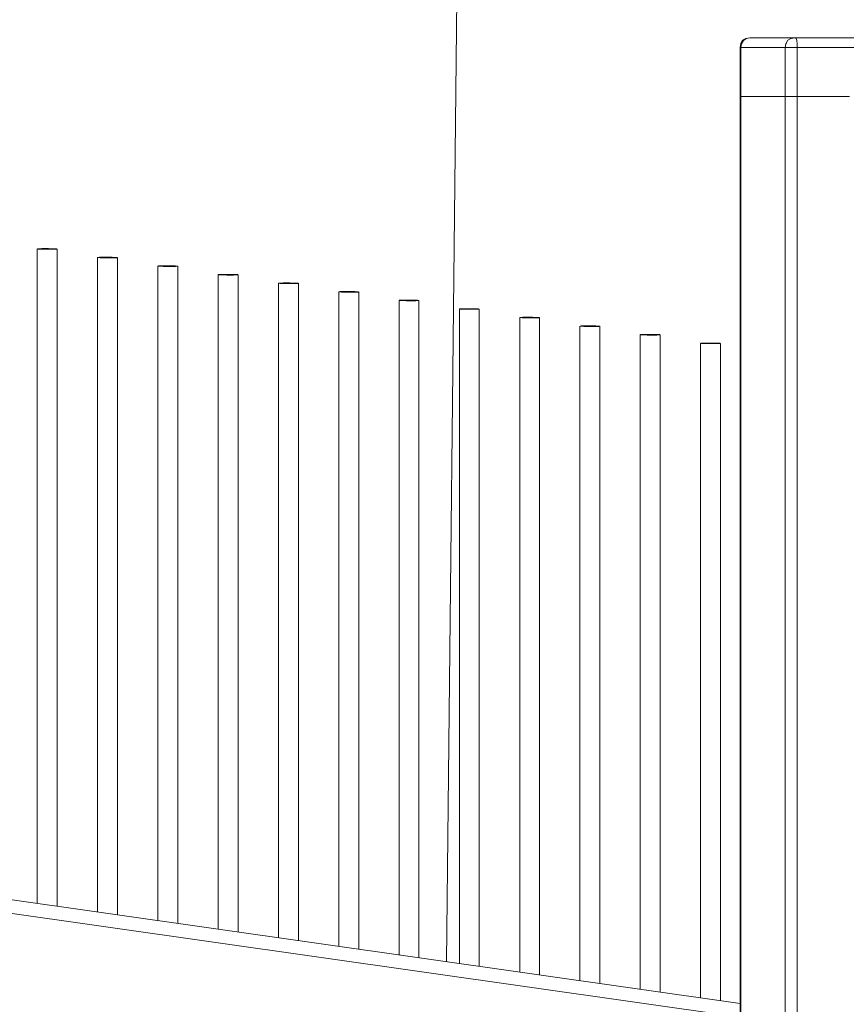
# Model space of a CAD drawing. Header units: millimetres. Extents: x -76432 to -27350, y -300 to 6935.
# Tile 10 of 75: x -75165 to -74999, y 1327 to 1525. Entities that reach past the tile are written whole.
import ezdxf

# ---------------------------------------------------------------- set-up
doc = ezdxf.new("R2010")
doc.units = ezdxf.units.MM
doc.header["$MEASUREMENT"] = 0
doc.layers.add('Nouveau_VRD _ Végétation.VRD', color=7, linetype='Continuous')
doc.layers.add('VRD _ Clôture.VRD', color=7, linetype='Continuous')

# ---------------------------------------------------------------- blocks, each defined once
blk = doc.blocks.new('Élément de coupe_40')
at = {"layer": 'VRD _ Clôture.VRD', "color": 7, "linetype": 'Continuous', "lineweight": 15}
for p, q in [((-75020.06, 1324.79), (-75634.21, 1412.2)), ((-75020.06, 1327.56), (-75614.7, 1412.2))]:
    blk.add_line(p, q, dxfattribs=at)
blk = doc.blocks.new('Élément de coupe_51')
at = {"layer": 'Nouveau_VRD _ Végétation.VRD', "color": 7, "linetype": 'Continuous', "lineweight": 15}
blk.add_line((-75079.1, 1335.97), (-75074.26, 1781.85), dxfattribs=at)
blk = doc.blocks.new('Élément de coupe_344')
at = {"layer": 'VRD _ Clôture.VRD', "color": 7, "linetype": 'Continuous', "lineweight": 15}
for p, q in [((-75028.03, 1328.7), (-75028.03, 1460.36)), ((-75027.94, 1460.38), (-75028.01, 1460.37)), ((-75027.98, 1460.35), (-75027.87, 1460.34)), ((-75027.81, 1460.39), (-75027.94, 1460.38)), ((-75027.87, 1460.34), (-75027.71, 1460.33)), ((-75027.62, 1460.4), (-75027.81, 1460.39)), ((-75027.71, 1460.33), (-75027.5, 1460.32)), ((-75027.39, 1460.41), (-75027.62, 1460.4)), ((-75027.5, 1460.32), (-75027.24, 1460.31)), ((-75027.11, 1460.41), (-75027.39, 1460.41)), ((-75027.24, 1460.31), (-75026.94, 1460.3)), ((-75026.8, 1460.41), (-75027.11, 1460.41)), ((-75026.94, 1460.3), (-75026.62, 1460.3)), ((-75026.47, 1460.41), (-75026.8, 1460.41)), ((-75026.62, 1460.3), (-75026.28, 1460.29)), ((-75026.12, 1460.41), (-75026.47, 1460.41)), ((-75026.28, 1460.29), (-75025.93, 1460.29)), ((-75025.77, 1460.41), (-75026.12, 1460.41)), ((-75025.93, 1460.29), (-75025.59, 1460.29)), ((-75025.43, 1460.41), (-75025.77, 1460.41)), ((-75025.59, 1460.29), (-75025.26, 1460.29)), ((-75025.11, 1460.4), (-75025.43, 1460.41)), ((-75025.26, 1460.29), (-75024.95, 1460.29)), ((-75024.82, 1460.39), (-75025.11, 1460.4)), ((-75024.95, 1460.29), (-75024.67, 1460.3)), ((-75024.56, 1460.38), (-75024.82, 1460.39)), ((-75024.67, 1460.3), (-75024.44, 1460.3)), ((-75024.35, 1460.37), (-75024.56, 1460.38)), ((-75024.44, 1460.3), (-75024.25, 1460.31)), ((-75024.18, 1460.36), (-75024.35, 1460.37)), ((-75024.25, 1460.31), (-75024.12, 1460.32)), ((-75024.08, 1460.35), (-75024.18, 1460.36)), ((-75024.12, 1460.32), (-75024.04, 1460.33)), ((-75024.03, 1328.13), (-75024.03, 1460.34))]:
    blk.add_line(p, q, dxfattribs=at)
blk = doc.blocks.new('Élément de coupe_345')
at = {"layer": 'VRD _ Clôture.VRD', "color": 7, "linetype": 'Continuous', "lineweight": 15}
for p, q in [((-75040.15, 1330.42), (-75040.15, 1462.09)), ((-75040.06, 1462.11), (-75040.13, 1462.1)), ((-75040.1, 1462.08), (-75039.99, 1462.07)), ((-75039.93, 1462.12), (-75040.06, 1462.11)), ((-75039.99, 1462.07), (-75039.83, 1462.05)), ((-75039.74, 1462.12), (-75039.93, 1462.12)), ((-75039.83, 1462.05), (-75039.62, 1462.04)), ((-75039.51, 1462.13), (-75039.74, 1462.12)), ((-75039.62, 1462.04), (-75039.36, 1462.04)), ((-75039.23, 1462.14), (-75039.51, 1462.13)), ((-75039.36, 1462.04), (-75039.07, 1462.03)), ((-75038.92, 1462.14), (-75039.23, 1462.14)), ((-75039.07, 1462.03), (-75038.74, 1462.02)), ((-75038.59, 1462.14), (-75038.92, 1462.14)), ((-75038.74, 1462.02), (-75038.4, 1462.02)), ((-75038.24, 1462.14), (-75038.59, 1462.14)), ((-75038.4, 1462.02), (-75038.05, 1462.01)), ((-75037.9, 1462.14), (-75038.24, 1462.14)), ((-75038.05, 1462.01), (-75037.71, 1462.01)), ((-75037.56, 1462.13), (-75037.9, 1462.14)), ((-75037.71, 1462.01), (-75037.38, 1462.01)), ((-75037.23, 1462.12), (-75037.56, 1462.13)), ((-75037.38, 1462.01), (-75037.07, 1462.02)), ((-75036.94, 1462.12), (-75037.23, 1462.12)), ((-75037.07, 1462.02), (-75036.79, 1462.02)), ((-75036.68, 1462.11), (-75036.94, 1462.12)), ((-75036.79, 1462.02), (-75036.56, 1462.03)), ((-75036.47, 1462.1), (-75036.68, 1462.11)), ((-75036.56, 1462.03), (-75036.37, 1462.04)), ((-75036.3, 1462.09), (-75036.47, 1462.1)), ((-75036.37, 1462.04), (-75036.24, 1462.04)), ((-75036.2, 1462.08), (-75036.3, 1462.09)), ((-75036.24, 1462.04), (-75036.17, 1462.05)), ((-75036.15, 1329.85), (-75036.15, 1462.07))]:
    blk.add_line(p, q, dxfattribs=at)
blk = doc.blocks.new('Élément de coupe_346')
at = {"layer": 'VRD _ Clôture.VRD', "color": 7, "linetype": 'Continuous', "lineweight": 15}
for p, q in [((-75052.05, 1463.84), (-75052.18, 1463.83)), ((-75051.86, 1463.85), (-75052.05, 1463.84)), ((-75051.63, 1463.86), (-75051.86, 1463.85)), ((-75051.35, 1463.86), (-75051.63, 1463.86)), ((-75051.04, 1463.86), (-75051.35, 1463.86)), ((-75050.71, 1463.86), (-75051.04, 1463.86)), ((-75050.37, 1463.86), (-75050.71, 1463.86)), ((-75050.02, 1463.86), (-75050.37, 1463.86)), ((-75049.68, 1463.86), (-75050.02, 1463.86)), ((-75049.35, 1463.85), (-75049.68, 1463.86)), ((-75049.06, 1463.84), (-75049.35, 1463.85)), ((-75048.8, 1463.83), (-75049.06, 1463.84)), ((-75052.27, 1332.15), (-75052.27, 1463.81)), ((-75052.18, 1463.83), (-75052.25, 1463.82)), ((-75052.22, 1463.8), (-75052.12, 1463.79)), ((-75052.12, 1463.79), (-75051.95, 1463.78)), ((-75051.95, 1463.78), (-75051.74, 1463.77)), ((-75051.74, 1463.77), (-75051.48, 1463.76)), ((-75051.48, 1463.76), (-75051.19, 1463.75)), ((-75051.19, 1463.75), (-75050.86, 1463.75)), ((-75050.86, 1463.75), (-75050.52, 1463.74)), ((-75050.52, 1463.74), (-75050.18, 1463.74)), ((-75050.18, 1463.74), (-75049.83, 1463.74)), ((-75049.83, 1463.74), (-75049.5, 1463.74)), ((-75049.5, 1463.74), (-75049.19, 1463.74)), ((-75049.19, 1463.74), (-75048.91, 1463.75)), ((-75048.91, 1463.75), (-75048.68, 1463.75)), ((-75048.59, 1463.82), (-75048.8, 1463.83)), ((-75048.68, 1463.75), (-75048.49, 1463.76)), ((-75048.43, 1463.81), (-75048.59, 1463.82)), ((-75048.49, 1463.76), (-75048.36, 1463.77)), ((-75048.32, 1463.8), (-75048.43, 1463.81)), ((-75048.36, 1463.77), (-75048.29, 1463.78)), ((-75048.27, 1331.58), (-75048.27, 1463.79))]:
    blk.add_line(p, q, dxfattribs=at)
blk = doc.blocks.new('Élément de coupe_347')
at = {"layer": 'VRD _ Clôture.VRD', "color": 7, "linetype": 'Continuous', "lineweight": 15}
for p, q in [((-75064.39, 1333.87), (-75064.39, 1465.54)), ((-75064.3, 1465.56), (-75064.38, 1465.55)), ((-75064.34, 1465.53), (-75064.24, 1465.52)), ((-75064.17, 1465.57), (-75064.3, 1465.56)), ((-75064.24, 1465.52), (-75064.07, 1465.51)), ((-75063.98, 1465.57), (-75064.17, 1465.57)), ((-75064.07, 1465.51), (-75063.86, 1465.5)), ((-75063.75, 1465.58), (-75063.98, 1465.57)), ((-75063.86, 1465.5), (-75063.6, 1465.49)), ((-75063.47, 1465.59), (-75063.75, 1465.58)), ((-75063.6, 1465.49), (-75063.31, 1465.48)), ((-75063.16, 1465.59), (-75063.47, 1465.59)), ((-75063.31, 1465.48), (-75062.99, 1465.47)), ((-75062.83, 1465.59), (-75063.16, 1465.59)), ((-75062.99, 1465.47), (-75062.65, 1465.47)), ((-75062.49, 1465.59), (-75062.83, 1465.59)), ((-75062.65, 1465.47), (-75062.3, 1465.46)), ((-75062.14, 1465.59), (-75062.49, 1465.59)), ((-75062.3, 1465.46), (-75061.95, 1465.46)), ((-75061.8, 1465.58), (-75062.14, 1465.59)), ((-75061.95, 1465.46), (-75061.62, 1465.46)), ((-75061.48, 1465.57), (-75061.8, 1465.58)), ((-75061.62, 1465.46), (-75061.31, 1465.47)), ((-75061.18, 1465.57), (-75061.48, 1465.57)), ((-75061.31, 1465.47), (-75061.03, 1465.47)), ((-75060.92, 1465.56), (-75061.18, 1465.57)), ((-75061.03, 1465.47), (-75060.8, 1465.48)), ((-75060.71, 1465.55), (-75060.92, 1465.56)), ((-75060.8, 1465.48), (-75060.61, 1465.49)), ((-75060.55, 1465.54), (-75060.71, 1465.55)), ((-75060.61, 1465.49), (-75060.48, 1465.5)), ((-75060.44, 1465.53), (-75060.55, 1465.54)), ((-75060.48, 1465.5), (-75060.41, 1465.51)), ((-75060.39, 1333.3), (-75060.39, 1465.52))]:
    blk.add_line(p, q, dxfattribs=at)
blk = doc.blocks.new('Élément de coupe_348')
at = {"layer": 'VRD _ Clôture.VRD', "color": 7, "linetype": 'Continuous', "lineweight": 15}
for p, q in [((-75076.51, 1335.6), (-75076.51, 1467.26)), ((-75076.42, 1467.28), (-75076.5, 1467.27)), ((-75076.46, 1467.25), (-75076.36, 1467.24)), ((-75076.29, 1467.29), (-75076.42, 1467.28)), ((-75076.36, 1467.24), (-75076.2, 1467.23)), ((-75076.11, 1467.3), (-75076.29, 1467.29)), ((-75076.2, 1467.23), (-75075.98, 1467.22)), ((-75075.87, 1467.31), (-75076.11, 1467.3)), ((-75075.98, 1467.22), (-75075.72, 1467.21)), ((-75075.59, 1467.31), (-75075.87, 1467.31)), ((-75075.72, 1467.21), (-75075.43, 1467.2)), ((-75075.29, 1467.31), (-75075.59, 1467.31)), ((-75075.43, 1467.2), (-75075.11, 1467.2)), ((-75074.95, 1467.31), (-75075.29, 1467.31)), ((-75075.11, 1467.2), (-75074.77, 1467.19)), ((-75074.61, 1467.31), (-75074.95, 1467.31)), ((-75074.77, 1467.19), (-75074.42, 1467.19)), ((-75074.26, 1467.31), (-75074.61, 1467.31)), ((-75074.42, 1467.19), (-75074.07, 1467.19)), ((-75073.92, 1467.31), (-75074.26, 1467.31)), ((-75074.07, 1467.19), (-75073.74, 1467.19)), ((-75073.6, 1467.3), (-75073.92, 1467.31)), ((-75073.74, 1467.19), (-75073.43, 1467.19)), ((-75073.3, 1467.29), (-75073.6, 1467.3)), ((-75073.43, 1467.19), (-75073.16, 1467.2)), ((-75073.04, 1467.28), (-75073.3, 1467.29)), ((-75073.16, 1467.2), (-75072.92, 1467.2)), ((-75072.83, 1467.27), (-75073.04, 1467.28)), ((-75072.92, 1467.2), (-75072.74, 1467.21)), ((-75072.67, 1467.26), (-75072.83, 1467.27)), ((-75072.74, 1467.21), (-75072.6, 1467.22)), ((-75072.56, 1467.25), (-75072.67, 1467.26)), ((-75072.6, 1467.22), (-75072.53, 1467.23)), ((-75072.52, 1335.03), (-75072.52, 1467.24))]:
    blk.add_line(p, q, dxfattribs=at)
blk = doc.blocks.new('Élément de coupe_349')
at = {"layer": 'VRD _ Clôture.VRD', "color": 7, "linetype": 'Continuous', "lineweight": 15}
for p, q in [((-75088.63, 1337.32), (-75088.63, 1468.99)), ((-75088.54, 1469.01), (-75088.62, 1469)), ((-75088.59, 1468.98), (-75088.48, 1468.97)), ((-75088.41, 1469.02), (-75088.54, 1469.01)), ((-75088.48, 1468.97), (-75088.32, 1468.96)), ((-75088.23, 1469.02), (-75088.41, 1469.02)), ((-75088.32, 1468.96), (-75088.1, 1468.95)), ((-75087.99, 1469.03), (-75088.23, 1469.02)), ((-75088.1, 1468.95), (-75087.85, 1468.94)), ((-75087.72, 1469.04), (-75087.99, 1469.03)), ((-75087.85, 1468.94), (-75087.55, 1468.93)), ((-75087.41, 1469.04), (-75087.72, 1469.04)), ((-75087.55, 1468.93), (-75087.23, 1468.92)), ((-75087.08, 1469.04), (-75087.41, 1469.04)), ((-75087.23, 1468.92), (-75086.89, 1468.92)), ((-75086.73, 1469.04), (-75087.08, 1469.04)), ((-75086.89, 1468.92), (-75086.54, 1468.92)), ((-75086.38, 1469.04), (-75086.73, 1469.04)), ((-75086.54, 1468.92), (-75086.19, 1468.91)), ((-75086.04, 1469.03), (-75086.38, 1469.04)), ((-75086.19, 1468.91), (-75085.86, 1468.92)), ((-75085.72, 1469.02), (-75086.04, 1469.03)), ((-75085.86, 1468.92), (-75085.55, 1468.92)), ((-75085.42, 1469.02), (-75085.72, 1469.02)), ((-75085.55, 1468.92), (-75085.28, 1468.92)), ((-75085.17, 1469.01), (-75085.42, 1469.02)), ((-75085.28, 1468.92), (-75085.04, 1468.93)), ((-75084.95, 1469), (-75085.17, 1469.01)), ((-75085.04, 1468.93), (-75084.86, 1468.94)), ((-75084.79, 1468.99), (-75084.95, 1469)), ((-75084.86, 1468.94), (-75084.72, 1468.95)), ((-75084.68, 1468.98), (-75084.79, 1468.99)), ((-75084.72, 1468.95), (-75084.65, 1468.96)), ((-75084.64, 1336.75), (-75084.64, 1468.97))]:
    blk.add_line(p, q, dxfattribs=at)
blk = doc.blocks.new('Élément de coupe_350')
at = {"layer": 'VRD _ Clôture.VRD', "color": 7, "linetype": 'Continuous', "lineweight": 15}
for p, q in [((-75100.75, 1339.05), (-75100.75, 1470.71)), ((-75100.67, 1470.73), (-75100.74, 1470.72)), ((-75100.71, 1470.7), (-75100.6, 1470.69)), ((-75100.53, 1470.74), (-75100.67, 1470.73)), ((-75100.6, 1470.69), (-75100.44, 1470.68)), ((-75100.35, 1470.75), (-75100.53, 1470.74)), ((-75100.44, 1470.68), (-75100.23, 1470.67)), ((-75100.11, 1470.76), (-75100.35, 1470.75)), ((-75100.23, 1470.67), (-75099.97, 1470.66)), ((-75099.84, 1470.76), (-75100.11, 1470.76)), ((-75099.97, 1470.66), (-75099.67, 1470.65)), ((-75099.53, 1470.76), (-75099.84, 1470.76)), ((-75099.67, 1470.65), (-75099.35, 1470.65)), ((-75099.2, 1470.76), (-75099.53, 1470.76)), ((-75099.35, 1470.65), (-75099.01, 1470.64)), ((-75098.85, 1470.76), (-75099.2, 1470.76)), ((-75099.01, 1470.64), (-75098.66, 1470.64)), ((-75098.5, 1470.76), (-75098.85, 1470.76)), ((-75098.66, 1470.64), (-75098.32, 1470.64)), ((-75098.16, 1470.76), (-75098.5, 1470.76)), ((-75098.32, 1470.64), (-75097.98, 1470.64)), ((-75097.84, 1470.75), (-75098.16, 1470.76)), ((-75097.98, 1470.64), (-75097.67, 1470.64)), ((-75097.55, 1470.74), (-75097.84, 1470.75)), ((-75097.67, 1470.64), (-75097.4, 1470.65)), ((-75097.29, 1470.73), (-75097.55, 1470.74)), ((-75097.4, 1470.65), (-75097.16, 1470.65)), ((-75097.07, 1470.72), (-75097.29, 1470.73)), ((-75097.16, 1470.65), (-75096.98, 1470.66)), ((-75096.91, 1470.71), (-75097.07, 1470.72)), ((-75096.98, 1470.66), (-75096.85, 1470.67)), ((-75096.81, 1470.7), (-75096.91, 1470.71)), ((-75096.85, 1470.67), (-75096.77, 1470.68)), ((-75096.76, 1338.48), (-75096.76, 1470.69))]:
    blk.add_line(p, q, dxfattribs=at)
blk = doc.blocks.new('Élément de coupe_351')
at = {"layer": 'VRD _ Clôture.VRD', "color": 7, "linetype": 'Continuous', "lineweight": 15}
for p, q in [((-75112.88, 1340.77), (-75112.88, 1472.44)), ((-75112.79, 1472.46), (-75112.86, 1472.45)), ((-75112.83, 1472.43), (-75112.72, 1472.42)), ((-75112.66, 1472.47), (-75112.79, 1472.46)), ((-75112.72, 1472.42), (-75112.56, 1472.41)), ((-75112.47, 1472.48), (-75112.66, 1472.47)), ((-75112.56, 1472.41), (-75112.35, 1472.4)), ((-75112.23, 1472.48), (-75112.47, 1472.48)), ((-75112.35, 1472.4), (-75112.09, 1472.39)), ((-75111.96, 1472.49), (-75112.23, 1472.48)), ((-75112.09, 1472.39), (-75111.79, 1472.38)), ((-75111.65, 1472.49), (-75111.96, 1472.49)), ((-75111.79, 1472.38), (-75111.47, 1472.37)), ((-75111.32, 1472.49), (-75111.65, 1472.49)), ((-75111.47, 1472.37), (-75111.13, 1472.37)), ((-75110.97, 1472.49), (-75111.32, 1472.49)), ((-75111.13, 1472.37), (-75110.78, 1472.37)), ((-75110.62, 1472.49), (-75110.97, 1472.49)), ((-75110.78, 1472.37), (-75110.44, 1472.36)), ((-75110.28, 1472.48), (-75110.62, 1472.49)), ((-75110.44, 1472.36), (-75110.1, 1472.37)), ((-75109.96, 1472.48), (-75110.28, 1472.48)), ((-75110.1, 1472.37), (-75109.8, 1472.37)), ((-75109.67, 1472.47), (-75109.96, 1472.48)), ((-75109.8, 1472.37), (-75109.52, 1472.37)), ((-75109.41, 1472.46), (-75109.67, 1472.47)), ((-75109.52, 1472.37), (-75109.29, 1472.38)), ((-75109.2, 1472.45), (-75109.41, 1472.46)), ((-75109.29, 1472.38), (-75109.1, 1472.39)), ((-75109.03, 1472.44), (-75109.2, 1472.45)), ((-75109.1, 1472.39), (-75108.97, 1472.4)), ((-75108.93, 1472.43), (-75109.03, 1472.44)), ((-75108.97, 1472.4), (-75108.89, 1472.41)), ((-75108.88, 1340.2), (-75108.88, 1472.42))]:
    blk.add_line(p, q, dxfattribs=at)
blk = doc.blocks.new('Élément de coupe_352')
at = {"layer": 'VRD _ Clôture.VRD', "color": 7, "linetype": 'Continuous', "lineweight": 15}
for p, q in [((-75125, 1342.5), (-75125, 1474.16)), ((-75124.91, 1474.18), (-75124.98, 1474.17)), ((-75124.95, 1474.15), (-75124.84, 1474.14)), ((-75124.78, 1474.19), (-75124.91, 1474.18)), ((-75124.84, 1474.14), (-75124.68, 1474.13)), ((-75124.59, 1474.2), (-75124.78, 1474.19)), ((-75124.68, 1474.13), (-75124.47, 1474.12)), ((-75124.36, 1474.21), (-75124.59, 1474.2)), ((-75124.47, 1474.12), (-75124.21, 1474.11)), ((-75124.08, 1474.21), (-75124.36, 1474.21)), ((-75124.21, 1474.11), (-75123.92, 1474.1)), ((-75123.77, 1474.21), (-75124.08, 1474.21)), ((-75123.92, 1474.1), (-75123.59, 1474.1)), ((-75123.44, 1474.22), (-75123.77, 1474.21)), ((-75123.59, 1474.1), (-75123.25, 1474.09)), ((-75123.09, 1474.21), (-75123.44, 1474.22)), ((-75123.25, 1474.09), (-75122.9, 1474.09)), ((-75122.75, 1474.21), (-75123.09, 1474.21)), ((-75122.9, 1474.09), (-75122.56, 1474.09)), ((-75122.41, 1474.21), (-75122.75, 1474.21)), ((-75122.56, 1474.09), (-75122.23, 1474.09)), ((-75122.08, 1474.2), (-75122.41, 1474.21)), ((-75122.23, 1474.09), (-75121.92, 1474.09)), ((-75121.79, 1474.19), (-75122.08, 1474.2)), ((-75121.92, 1474.09), (-75121.64, 1474.1)), ((-75121.53, 1474.18), (-75121.79, 1474.19)), ((-75121.64, 1474.1), (-75121.41, 1474.1)), ((-75121.32, 1474.17), (-75121.53, 1474.18)), ((-75121.41, 1474.1), (-75121.22, 1474.11)), ((-75121.15, 1474.16), (-75121.32, 1474.17)), ((-75121.22, 1474.11), (-75121.09, 1474.12)), ((-75121.05, 1474.15), (-75121.15, 1474.16)), ((-75121.09, 1474.12), (-75121.01, 1474.13)), ((-75121, 1341.93), (-75121, 1474.14))]:
    blk.add_line(p, q, dxfattribs=at)
blk = doc.blocks.new('Élément de coupe_353')
at = {"layer": 'VRD _ Clôture.VRD', "color": 7, "linetype": 'Continuous', "lineweight": 15}
for p, q in [((-75137.12, 1344.22), (-75137.12, 1475.89)), ((-75137.03, 1475.91), (-75137.1, 1475.9)), ((-75137.07, 1475.88), (-75136.96, 1475.87)), ((-75136.9, 1475.92), (-75137.03, 1475.91)), ((-75136.96, 1475.87), (-75136.8, 1475.86)), ((-75136.71, 1475.93), (-75136.9, 1475.92)), ((-75136.8, 1475.86), (-75136.59, 1475.85)), ((-75136.48, 1475.93), (-75136.71, 1475.93)), ((-75136.59, 1475.85), (-75136.33, 1475.84)), ((-75136.2, 1475.94), (-75136.48, 1475.93)), ((-75136.33, 1475.84), (-75136.04, 1475.83)), ((-75135.89, 1475.94), (-75136.2, 1475.94)), ((-75136.04, 1475.83), (-75135.71, 1475.82)), ((-75135.56, 1475.94), (-75135.89, 1475.94)), ((-75135.71, 1475.82), (-75135.37, 1475.82)), ((-75135.22, 1475.94), (-75135.56, 1475.94)), ((-75135.37, 1475.82), (-75135.02, 1475.82)), ((-75134.87, 1475.94), (-75135.22, 1475.94)), ((-75135.02, 1475.82), (-75134.68, 1475.81)), ((-75134.53, 1475.93), (-75134.87, 1475.94)), ((-75134.68, 1475.81), (-75134.35, 1475.82)), ((-75134.2, 1475.93), (-75134.53, 1475.93)), ((-75134.35, 1475.82), (-75134.04, 1475.82)), ((-75133.91, 1475.92), (-75134.2, 1475.93)), ((-75134.04, 1475.82), (-75133.76, 1475.82)), ((-75133.65, 1475.91), (-75133.91, 1475.92)), ((-75133.76, 1475.82), (-75133.53, 1475.83)), ((-75133.44, 1475.9), (-75133.65, 1475.91)), ((-75133.53, 1475.83), (-75133.34, 1475.84)), ((-75133.28, 1475.89), (-75133.44, 1475.9)), ((-75133.34, 1475.84), (-75133.21, 1475.85)), ((-75133.17, 1475.88), (-75133.28, 1475.89)), ((-75133.21, 1475.85), (-75133.14, 1475.86)), ((-75133.12, 1343.65), (-75133.12, 1475.87))]:
    blk.add_line(p, q, dxfattribs=at)
blk = doc.blocks.new('Élément de coupe_354')
at = {"layer": 'VRD _ Clôture.VRD', "color": 7, "linetype": 'Continuous', "lineweight": 15}
for p, q in [((-75149.24, 1345.95), (-75149.24, 1477.61)), ((-75149.15, 1477.63), (-75149.23, 1477.62)), ((-75149.19, 1477.6), (-75149.09, 1477.59)), ((-75149.02, 1477.64), (-75149.15, 1477.63)), ((-75149.09, 1477.59), (-75148.92, 1477.58)), ((-75148.83, 1477.65), (-75149.02, 1477.64)), ((-75148.92, 1477.58), (-75148.71, 1477.57)), ((-75148.6, 1477.66), (-75148.83, 1477.65)), ((-75148.71, 1477.57), (-75148.45, 1477.56)), ((-75148.32, 1477.66), (-75148.6, 1477.66)), ((-75148.45, 1477.56), (-75148.16, 1477.55)), ((-75148.01, 1477.66), (-75148.32, 1477.66)), ((-75148.16, 1477.55), (-75147.84, 1477.55)), ((-75147.68, 1477.67), (-75148.01, 1477.66)), ((-75147.84, 1477.55), (-75147.49, 1477.54)), ((-75147.34, 1477.66), (-75147.68, 1477.67)), ((-75147.49, 1477.54), (-75147.15, 1477.54)), ((-75146.99, 1477.66), (-75147.34, 1477.66)), ((-75147.15, 1477.54), (-75146.8, 1477.54)), ((-75146.65, 1477.66), (-75146.99, 1477.66)), ((-75146.8, 1477.54), (-75146.47, 1477.54)), ((-75146.33, 1477.65), (-75146.65, 1477.66)), ((-75146.47, 1477.54), (-75146.16, 1477.54)), ((-75146.03, 1477.64), (-75146.33, 1477.65)), ((-75146.16, 1477.54), (-75145.88, 1477.55)), ((-75145.77, 1477.63), (-75146.03, 1477.64)), ((-75145.88, 1477.55), (-75145.65, 1477.55)), ((-75145.56, 1477.62), (-75145.77, 1477.63)), ((-75145.65, 1477.55), (-75145.46, 1477.56)), ((-75145.4, 1477.61), (-75145.56, 1477.62)), ((-75145.46, 1477.56), (-75145.33, 1477.57)), ((-75145.29, 1477.6), (-75145.4, 1477.61)), ((-75145.33, 1477.57), (-75145.26, 1477.58)), ((-75145.24, 1345.38), (-75145.24, 1477.59))]:
    blk.add_line(p, q, dxfattribs=at)
blk = doc.blocks.new('Élément de coupe_355')
at = {"layer": 'VRD _ Clôture.VRD', "color": 7, "linetype": 'Continuous', "lineweight": 15}
for p, q in [((-75161.36, 1347.67), (-75161.36, 1479.34)), ((-75161.27, 1479.36), (-75161.35, 1479.35)), ((-75161.31, 1479.33), (-75161.21, 1479.32)), ((-75161.14, 1479.37), (-75161.27, 1479.36)), ((-75161.21, 1479.32), (-75161.05, 1479.31)), ((-75160.95, 1479.38), (-75161.14, 1479.37)), ((-75161.05, 1479.31), (-75160.83, 1479.3)), ((-75160.72, 1479.38), (-75160.95, 1479.38)), ((-75160.83, 1479.3), (-75160.57, 1479.29)), ((-75160.44, 1479.39), (-75160.72, 1479.38)), ((-75160.57, 1479.29), (-75160.28, 1479.28)), ((-75160.14, 1479.39), (-75160.44, 1479.39)), ((-75160.28, 1479.28), (-75159.96, 1479.27)), ((-75159.8, 1479.39), (-75160.14, 1479.39)), ((-75159.96, 1479.27), (-75159.62, 1479.27)), ((-75159.46, 1479.39), (-75159.8, 1479.39)), ((-75159.62, 1479.27), (-75159.27, 1479.27)), ((-75159.11, 1479.39), (-75159.46, 1479.39)), ((-75159.27, 1479.27), (-75158.92, 1479.27)), ((-75158.77, 1479.38), (-75159.11, 1479.39)), ((-75158.92, 1479.27), (-75158.59, 1479.27)), ((-75158.45, 1479.38), (-75158.77, 1479.38)), ((-75158.59, 1479.27), (-75158.28, 1479.27)), ((-75158.15, 1479.37), (-75158.45, 1479.38)), ((-75158.28, 1479.27), (-75158.01, 1479.27)), ((-75157.89, 1479.36), (-75158.15, 1479.37)), ((-75158.01, 1479.27), (-75157.77, 1479.28)), ((-75157.68, 1479.35), (-75157.89, 1479.36)), ((-75157.77, 1479.28), (-75157.59, 1479.29)), ((-75157.52, 1479.34), (-75157.68, 1479.35)), ((-75157.59, 1479.29), (-75157.45, 1479.3)), ((-75157.41, 1479.33), (-75157.52, 1479.34)), ((-75157.45, 1479.3), (-75157.38, 1479.31)), ((-75157.37, 1347.1), (-75157.37, 1479.32))]:
    blk.add_line(p, q, dxfattribs=at)
blk = doc.blocks.new('Élément de coupe_361')
at = {"layer": 'VRD _ Clôture.VRD', "color": 7, "linetype": 'Continuous', "lineweight": 15}
for p, q in [((-75019.57, 1521.34), (-75019.93, 1520.73)), ((-75018.96, 1521.7), (-75019.57, 1521.34)), ((-75018.81, 1521.68), (-75019.42, 1521.26)), ((-75018.11, 1521.83), (-75018.96, 1521.7)), ((-75018.09, 1521.83), (-75018.81, 1521.68)), ((-75018.09, 1521.83), (-75016.56, 1521.83)), ((-75016.56, 1521.83), (-75015.11, 1521.83)), ((-75015.11, 1521.83), (-75013.79, 1521.83)), ((-75013.79, 1521.83), (-75012.59, 1521.83)), ((-75012.59, 1521.83), (-75011.53, 1521.83)), ((-75011.53, 1521.83), (-75010.59, 1521.83)), ((-75010.46, 1521.34), (-75010.81, 1520.73)), ((-75010.59, 1521.83), (-75009.78, 1521.83)), ((-75009.88, 1521.7), (-75010.46, 1521.34)), ((-75009.04, 1521.83), (-75009.88, 1521.7)), ((-75009.11, 1521.83), (-75009.78, 1521.83)), ((-75009.11, 1521.83), (-75009.73, 1521.7)), ((-75009.04, 1521.83), (-75009.72, 1521.7)), ((-75009.04, 1521.83), (-75009.11, 1521.83)), ((-75008.92, 1521.83), (-75009.04, 1521.83)), ((-75008.92, 1521.83), (-74935.43, 1521.83)), ((-75008.92, 1521.83), (-75008.8, 1521.68)), ((-75008.8, 1521.68), (-75008.69, 1521.26)), ((-75020.06, 1519.89), (-75019.93, 1520.73)), ((-75020.06, 1519.89), (-75019.97, 1519.89)), ((-75020.06, 1510), (-75020.06, 1519.89)), ((-75019.97, 1519.89), (-75019.82, 1520.63)), ((-75018.41, 1519.89), (-75019.97, 1519.89)), ((-75019.97, 1510), (-75019.97, 1519.89)), ((-75019.42, 1521.26), (-75019.82, 1520.63)), ((-75016.98, 1519.89), (-75018.41, 1519.89)), ((-75015.67, 1519.89), (-75016.98, 1519.89)), ((-75014.49, 1519.89), (-75015.67, 1519.89)), ((-75013.43, 1519.89), (-75014.49, 1519.89)), ((-75012.5, 1519.89), (-75013.43, 1519.89)), ((-75011.7, 1519.89), (-75012.5, 1519.89)), ((-75011.7, 1519.89), (-75011.02, 1519.89)), ((-75011.02, 1519.89), (-75010.88, 1520.63)), ((-75010.93, 1519.89), (-75011.02, 1519.89)), ((-75011.02, 1510), (-75011.02, 1519.89)), ((-75010.75, 1519.89), (-75010.93, 1519.89)), ((-75010.79, 1520.76), (-75010.88, 1520.63)), ((-75010.5, 1519.89), (-75010.75, 1519.89)), ((-75010.19, 1519.89), (-75010.5, 1519.89)), ((-75009.82, 1519.89), (-75010.19, 1519.89)), ((-75009.43, 1519.89), (-75009.82, 1519.89)), ((-75009.01, 1519.89), (-75009.43, 1519.89)), ((-75008.6, 1519.89), (-75009.01, 1519.89)), ((-75008.69, 1521.26), (-75008.62, 1520.63)), ((-75008.6, 1519.89), (-75008.62, 1520.63)), ((-75008.6, 1519.89), (-74934.91, 1519.89)), ((-75008.6, 1519.89), (-75008.6, 1510)), ((-75020.06, -156.84), (-75020.06, 1510)), ((-75020.06, 1510), (-75019.97, 1510)), ((-75019.97, -156.84), (-75019.97, 1510)), ((-75019.97, 1510), (-75018.41, 1510)), ((-75018.41, 1510), (-75016.98, 1510)), ((-75016.98, 1510), (-75015.67, 1510)), ((-75015.67, 1510), (-75014.49, 1510)), ((-75014.49, 1510), (-75013.43, 1510)), ((-75013.43, 1510), (-75012.5, 1510)), ((-75012.5, 1510), (-75011.7, 1510)), ((-75011.7, 1510), (-75011.02, 1510)), ((-75011.02, -157.02), (-75011.02, 1510)), ((-75011.02, 1510), (-75010.93, 1510)), ((-75010.93, 1510), (-75010.75, 1510)), ((-75010.75, 1510), (-75010.5, 1510)), ((-75010.5, 1510), (-75010.19, 1510)), ((-75010.19, 1510), (-75009.82, 1510)), ((-75009.82, 1510), (-75009.43, 1510)), ((-75009.43, 1510), (-75009.01, 1510)), ((-75009.01, 1510), (-75008.6, 1510)), ((-75008.6, -157.03), (-75008.6, 1510)), ((-75008.6, 1510), (-74998.09, 1510))]:
    blk.add_line(p, q, dxfattribs=at)

msp = doc.modelspace()

# ---------------------------------------------------------------- block references
at = {"layer": 'Nouveau_VRD _ Végétation.VRD', "lineweight": 0}
msp.add_blockref('Élément de coupe_51', (0, 0), dxfattribs=at)
at = {"layer": 'VRD _ Clôture.VRD', "lineweight": 0}
for name in ['Élément de coupe_361', 'Élément de coupe_355', 'Élément de coupe_354', 'Élément de coupe_353', 'Élément de coupe_352', 'Élément de coupe_351', 'Élément de coupe_350', 'Élément de coupe_349', 'Élément de coupe_348', 'Élément de coupe_347', 'Élément de coupe_346', 'Élément de coupe_345', 'Élément de coupe_344', 'Élément de coupe_40']:
    msp.add_blockref(name, (0, 0), dxfattribs=at)

doc.saveas('drawing.dxf')
